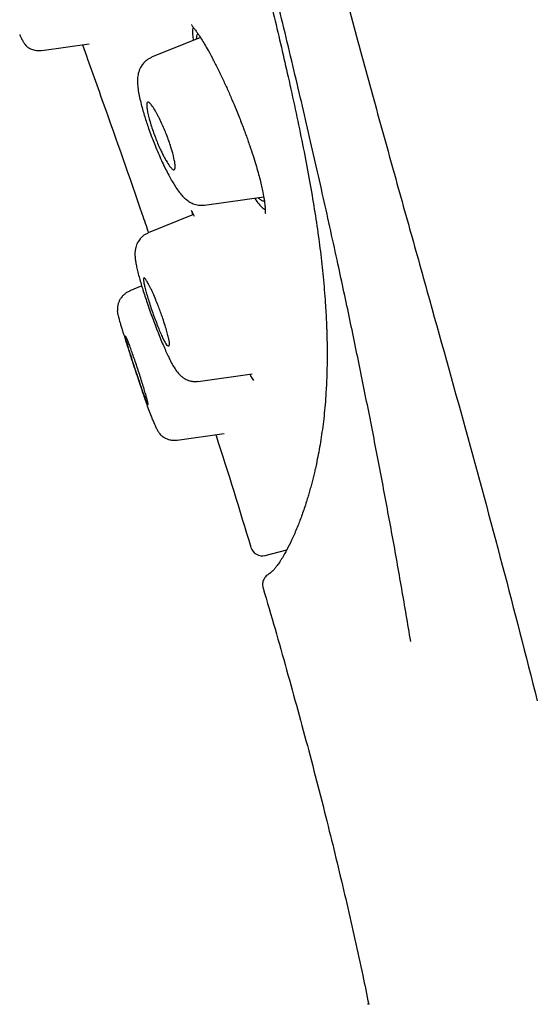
# Model space of a CAD drawing. Header units: millimetres. Extents: x 8 to 1894, y 12 to 2723.
# Tile 60 of 152: x 455 to 468, y 1768 to 1792. Entities that reach past the tile are written whole.
import ezdxf

# ---------------------------------------------------------------- set-up
doc = ezdxf.new("R2010")
doc.units = ezdxf.units.MM

msp = doc.modelspace()

# ---------------------------------------------------------------- linework, layer by layer
at = {"color": 7, "linetype": 'Continuous', "lineweight": 30}
for p, q in [((459.416, 1791.806), (458.196, 1791.313)), ((455.453, 1791.483), (456.638, 1791.649)), ((459.517, 1787.621), (460.995, 1787.829)), ((459.24, 1787.387), (458.11, 1786.93)), ((459.203, 1787.46), (459.218, 1787.378)), ((458.118, 1786.933), (458.11, 1786.93)), ((457.949, 1785.603), (457.652, 1785.483)), ((459.363, 1783.219), (460.707, 1783.408)), ((458.834, 1781.753), (460.012, 1781.918)), ((461.036, 1778.876), (461.569, 1779.014)), ((463.625, 1767.672), (463.587, 1767.672))]:
    msp.add_line(p, q, dxfattribs=at)
msp.add_arc((460.961, 1779.166), 0.3, 196.8334, 284.5, dxfattribs=at)
for points, knots in [([(464.667, 1776.728), (464.592, 1777.169), (464.444, 1778.053), (464.207, 1779.379), (463.96, 1780.708), (463.702, 1782.045), (463.431, 1783.395), (463.149, 1784.76), (462.893, 1785.956), (462.669, 1786.977), (462.483, 1787.815), (462.29, 1788.668), (462.091, 1789.537), (461.884, 1790.426), (461.669, 1791.336), (461.444, 1792.269), (461.21, 1793.229), (460.967, 1794.212), (460.714, 1795.216), (460.455, 1796.238), (460.277, 1796.933), (460.187, 1797.28)], [0, 0, 0, 0, 0.071448, 0.142895, 0.214322, 0.28572, 0.357112, 0.42853, 0.499977, 0.541657, 0.583339, 0.625027, 0.666711, 0.708372, 0.750008, 0.791637, 0.833292, 0.874976, 0.916672, 0.958357, 1, 1, 1, 1]), ([(460.073, 1797.123), (460.108, 1796.98), (460.178, 1796.702), (460.278, 1796.303), (460.371, 1795.934), (460.454, 1795.599), (460.53, 1795.297), (460.596, 1795.029), (460.655, 1794.793), (460.707, 1794.584), (460.792, 1794.238), (460.914, 1793.74), (461.083, 1793.046), (461.259, 1792.315), (461.438, 1791.558), (461.615, 1790.788), (461.786, 1790.011), (461.948, 1789.232), (462.093, 1788.485), (462.219, 1787.773), (462.326, 1787.097), (462.399, 1786.561), (462.448, 1786.142), (462.481, 1785.821), (462.51, 1785.498), (462.531, 1785.226), (462.545, 1785.01), (462.553, 1784.856), (462.56, 1784.72), (462.565, 1784.601), (462.569, 1784.491), (462.573, 1784.362), (462.577, 1784.204), (462.579, 1784.015), (462.58, 1783.813), (462.577, 1783.607), (462.572, 1783.403), (462.565, 1783.208), (462.553, 1782.978), (462.535, 1782.717), (462.509, 1782.427), (462.478, 1782.151), (462.442, 1781.889), (462.402, 1781.637), (462.358, 1781.394), (462.315, 1781.186), (462.277, 1781.015), (462.244, 1780.876), (462.211, 1780.744), (462.177, 1780.613), (462.141, 1780.482), (462.103, 1780.35), (462.058, 1780.205), (462.008, 1780.052), (461.954, 1779.896), (461.901, 1779.75), (461.823, 1779.55), (461.721, 1779.315), (461.6, 1779.067), (461.511, 1778.905), (461.452, 1778.804), (461.416, 1778.746), (461.382, 1778.694), (461.349, 1778.647), (461.318, 1778.606), (461.293, 1778.574), (461.272, 1778.549), (461.255, 1778.529), (461.24, 1778.512), (461.224, 1778.496), (461.209, 1778.48), (461.191, 1778.464), (461.174, 1778.449), (461.157, 1778.435), (461.143, 1778.425), (461.133, 1778.418), (461.127, 1778.415), (461.12, 1778.411), (461.124, 1778.414), (461.111, 1778.407), (461.081, 1778.387), (461.038, 1778.347), (460.991, 1778.279), (460.959, 1778.178), (460.971, 1778.104), (460.978, 1778.066)], [0, 0, 0, 0, 0.009032, 0.017551, 0.025402, 0.03259, 0.039118, 0.04489, 0.050031, 0.054542, 0.058534, 0.072839, 0.087563, 0.10531, 0.123054, 0.140813, 0.161032, 0.181266, 0.201502, 0.221728, 0.24192, 0.262051, 0.272665, 0.283438, 0.294778, 0.306715, 0.313099, 0.318962, 0.324213, 0.328852, 0.332976, 0.337276, 0.344464, 0.352382, 0.361024, 0.370371, 0.379755, 0.388851, 0.397655, 0.412897, 0.428098, 0.443296, 0.458492, 0.473777, 0.489512, 0.505461, 0.516122, 0.526107, 0.536034, 0.54617, 0.556697, 0.567756, 0.579233, 0.594725, 0.609766, 0.624687, 0.639607, 0.675125, 0.710638, 0.746145, 0.758798, 0.771526, 0.784573, 0.797937, 0.810952, 0.823288, 0.832606, 0.841697, 0.850738, 0.860343, 0.870565, 0.881081, 0.896473, 0.911449, 0.92636, 0.941368, 0.950674, 0.960477, 0.970777, 0.975018, 0.979472, 0.984178, 0.98917, 0.994458, 1, 1, 1, 1]), ([(461.92, 1797.158), (462.104, 1796.442), (462.473, 1795.009), (463.015, 1792.943), (463.548, 1790.962), (464.069, 1789.072), (464.578, 1787.249), (465.239, 1784.888), (466.038, 1782.024), (466.96, 1778.636), (467.538, 1776.379), (467.827, 1775.25)], [0, 0, 0, 0, 0.083259, 0.166564, 0.249864, 0.333243, 0.416664, 0.500009, 0.666597, 0.83323, 1, 1, 1, 1]), ([(459.198, 1792.13), (459.196, 1792.127), (459.192, 1792.121), (459.207, 1792.1), (459.235, 1792.062), (459.277, 1792.007), (459.315, 1791.955), (459.334, 1791.928)], [0, 0, 0, 0, 0.135037, 0.338863, 0.550925, 0.771303, 1, 1, 1, 1]), ([(459.233, 1792.065), (459.229, 1792.045), (459.218, 1791.996), (459.217, 1791.887), (459.229, 1791.782), (459.235, 1791.733)], [0, 0, 0, 0, 0.273182, 0.663164, 1, 1, 1, 1]), ([(454.903, 1791.879), (454.913, 1791.855), (454.943, 1791.791), (454.982, 1791.716), (455.02, 1791.651), (455.05, 1791.612), (455.075, 1791.587), (455.095, 1791.571), (455.111, 1791.561), (455.119, 1791.555), (455.129, 1791.55), (455.147, 1791.539), (455.178, 1791.524), (455.225, 1791.505), (455.288, 1791.488), (455.366, 1791.479), (455.422, 1791.484), (455.452, 1791.486)], [0, 0, 0, 0, 0.101208, 0.279421, 0.42791, 0.546631, 0.635196, 0.693481, 0.711801, 0.718652, 0.724375, 0.74032, 0.768905, 0.809998, 0.863073, 0.927029, 1, 1, 1, 1]), ([(459.321, 1791.768), (459.322, 1791.793), (459.326, 1791.854), (459.342, 1791.885), (459.351, 1791.902)], [0, 0, 0, 0, 0.424886, 1, 1, 1, 1]), ([(459.334, 1791.928), (459.36, 1791.889), (459.413, 1791.812), (459.497, 1791.676), (459.596, 1791.506), (459.711, 1791.297), (459.839, 1791.046), (459.965, 1790.787), (460.085, 1790.526), (460.199, 1790.266), (460.317, 1789.985), (460.434, 1789.69), (460.548, 1789.387), (460.646, 1789.109), (460.728, 1788.86), (460.798, 1788.637), (460.856, 1788.436), (460.905, 1788.255), (460.944, 1788.091), (460.98, 1787.922), (461.009, 1787.758), (461.027, 1787.607), (461.034, 1787.497), (461.032, 1787.439), (461.03, 1787.414), (461.031, 1787.412), (461.033, 1787.415), (461.039, 1787.421), (461.039, 1787.421)], [0, 0, 0, 0, 0.03863, 0.076353, 0.113187, 0.166748, 0.218265, 0.267692, 0.315009, 0.360227, 0.403353, 0.457645, 0.508302, 0.555297, 0.598602, 0.638222, 0.675565, 0.711635, 0.746363, 0.779793, 0.827527, 0.872396, 0.912908, 0.947743, 0.9595, 0.975958, 0.997327, 1, 1, 1, 1]), ([(456.47, 1791.626), (456.643, 1791.139), (457.143, 1789.735), (457.696, 1788.172), (458.064, 1787.092), (458.118, 1786.933)], [0, 0, 0, 0, 0.311543, 0.899139, 1, 1, 1, 1]), ([(458.198, 1791.309), (458.152, 1791.286), (458.067, 1791.243), (457.977, 1791.15), (457.922, 1791.065), (457.886, 1790.986), (457.864, 1790.911), (457.851, 1790.842), (457.842, 1790.751), (457.844, 1790.637), (457.863, 1790.479), (457.894, 1790.313), (457.934, 1790.144), (457.979, 1789.982), (458.024, 1789.83), (458.071, 1789.683), (458.125, 1789.527), (458.185, 1789.362), (458.252, 1789.188), (458.324, 1789.013), (458.402, 1788.829), (458.484, 1788.649), (458.565, 1788.482), (458.642, 1788.335), (458.714, 1788.206), (458.789, 1788.083), (458.863, 1787.974), (458.944, 1787.871), (459.032, 1787.781), (459.128, 1787.708), (459.236, 1787.652), (459.369, 1787.614), (459.467, 1787.62), (459.517, 1787.623)], [0, 0, 0, 0, 0.0310388, 0.0575436, 0.0783918, 0.0955219, 0.1152573, 0.1328349, 0.1518738, 0.1944421, 0.2374517, 0.2804212, 0.3203585, 0.3555033, 0.3866955, 0.4163222, 0.4464101, 0.4821757, 0.5130345, 0.5473551, 0.5851076, 0.6238653, 0.6610059, 0.6966655, 0.7309322, 0.763805, 0.8054129, 0.8443217, 0.881307, 0.9085939, 0.9372576, 0.9678891, 1, 1, 1, 1]), ([(458.568, 1789.384), (458.588, 1789.331), (458.629, 1789.225), (458.698, 1789.015), (458.751, 1788.819), (458.779, 1788.668), (458.787, 1788.58), (458.78, 1788.521), (458.765, 1788.502), (458.749, 1788.501), (458.738, 1788.504), (458.723, 1788.512), (458.695, 1788.534), (458.643, 1788.597), (458.575, 1788.704), (458.51, 1788.821), (458.461, 1788.917), (458.407, 1789.031), (458.349, 1789.162), (458.287, 1789.315), (458.23, 1789.471), (458.161, 1789.682), (458.108, 1789.878), (458.08, 1790.027), (458.072, 1790.115), (458.078, 1790.172), (458.094, 1790.19), (458.11, 1790.191), (458.121, 1790.188), (458.136, 1790.18), (458.164, 1790.157), (458.215, 1790.095), (458.279, 1789.994), (458.335, 1789.893), (458.385, 1789.799), (458.444, 1789.677), (458.51, 1789.528), (458.55, 1789.43), (458.568, 1789.384)], [0, 0, 0, 0, 0.0297483, 0.059951, 0.1212947, 0.1527248, 0.1848928, 0.2176045, 0.2507679, 0.2578305, 0.2673717, 0.2793845, 0.2937223, 0.3297393, 0.3754008, 0.3991253, 0.4216235, 0.4431066, 0.4728001, 0.5001627, 0.5301553, 0.5606017, 0.6219946, 0.653479, 0.6853047, 0.7177368, 0.7505204, 0.7583123, 0.7683065, 0.7804775, 0.7948955, 0.830613, 0.8752552, 0.8936608, 0.9113248, 0.9440821, 0.9735656, 1, 1, 1, 1]), ([(460.766, 1787.796), (460.786, 1787.768), (460.843, 1787.686), (460.924, 1787.593), (460.993, 1787.528), (461.025, 1787.512), (461.032, 1787.508)], [0, 0, 0, 0, 0.191272, 0.543994, 0.895409, 1, 1, 1, 1]), ([(461.022, 1787.715), (461.007, 1787.716), (460.974, 1787.717), (460.919, 1787.751), (460.877, 1787.794), (460.862, 1787.81)], [0, 0, 0, 0, 0.356456, 0.766775, 1, 1, 1, 1]), ([(459.188, 1787.487), (459.191, 1787.482), (459.212, 1787.443), (459.238, 1787.391), (459.261, 1787.346)], [0, 0, 0, 0, 0.132704, 1, 1, 1, 1]), ([(458.112, 1786.926), (458.087, 1786.914), (458.038, 1786.892), (457.976, 1786.847), (457.928, 1786.801), (457.889, 1786.754), (457.859, 1786.709), (457.837, 1786.667), (457.817, 1786.619), (457.801, 1786.568), (457.79, 1786.517), (457.782, 1786.459), (457.78, 1786.383), (457.786, 1786.292), (457.799, 1786.196), (457.822, 1786.079), (457.853, 1785.946), (457.891, 1785.803), (457.933, 1785.657), (457.978, 1785.507), (458.028, 1785.35), (458.088, 1785.172), (458.151, 1784.99), (458.218, 1784.806), (458.285, 1784.625), (458.357, 1784.44), (458.429, 1784.261), (458.498, 1784.096), (458.563, 1783.95), (458.623, 1783.822), (458.685, 1783.699), (458.745, 1783.59), (458.82, 1783.474), (458.891, 1783.391), (458.946, 1783.342), (458.976, 1783.32), (459.003, 1783.301), (459.041, 1783.279), (459.091, 1783.255), (459.164, 1783.23), (459.258, 1783.214), (459.326, 1783.22), (459.363, 1783.223)], [0, 0, 0, 0, 0.015972, 0.030577, 0.043472, 0.054431, 0.06585, 0.07524, 0.083694, 0.097844, 0.109481, 0.122607, 0.145977, 0.173988, 0.207195, 0.242436, 0.278593, 0.315113, 0.34848, 0.378292, 0.41262, 0.446526, 0.485195, 0.517372, 0.552262, 0.589773, 0.627336, 0.663639, 0.698802, 0.732859, 0.765793, 0.808022, 0.850165, 0.893831, 0.907977, 0.918816, 0.926389, 0.933488, 0.944508, 0.959484, 0.978162, 1, 1, 1, 1]), ([(458.408, 1784.982), (458.416, 1784.961), (458.431, 1784.918), (458.454, 1784.855), (458.489, 1784.753), (458.533, 1784.618), (458.58, 1784.463), (458.615, 1784.335), (458.636, 1784.236), (458.644, 1784.165), (458.64, 1784.121), (458.622, 1784.102), (458.591, 1784.113), (458.554, 1784.157), (458.509, 1784.232), (458.459, 1784.335), (458.404, 1784.463), (458.345, 1784.609), (458.285, 1784.769), (458.224, 1784.935), (458.166, 1785.101), (458.114, 1785.262), (458.07, 1785.412), (458.034, 1785.545), (458.009, 1785.655), (457.995, 1785.738), (457.993, 1785.791), (458.002, 1785.808), (458.016, 1785.805), (458.031, 1785.794), (458.056, 1785.763), (458.099, 1785.694), (458.151, 1785.594), (458.198, 1785.495), (458.243, 1785.395), (458.297, 1785.27), (458.356, 1785.122), (458.392, 1785.026), (458.408, 1784.982)], [0, 0, 0, 0, 0.012081, 0.023978, 0.035767, 0.070007, 0.103118, 0.134838, 0.165534, 0.195033, 0.22341, 0.25074, 0.282119, 0.313585, 0.344864, 0.376254, 0.407453, 0.438743, 0.470026, 0.501112, 0.532202, 0.563172, 0.594333, 0.625478, 0.656691, 0.688101, 0.719529, 0.751183, 0.765071, 0.781771, 0.801237, 0.835294, 0.875607, 0.894745, 0.912917, 0.94601, 0.975043, 1, 1, 1, 1]), ([(457.654, 1785.478), (457.627, 1785.465), (457.575, 1785.441), (457.511, 1785.393), (457.463, 1785.345), (457.43, 1785.301), (457.407, 1785.265), (457.39, 1785.232), (457.375, 1785.2), (457.363, 1785.165), (457.353, 1785.127), (457.348, 1785.092), (457.346, 1785.058), (457.346, 1785.027), (457.347, 1785.005), (457.347, 1784.996), (457.348, 1784.992), (457.348, 1784.989), (457.348, 1784.986), (457.347, 1784.984), (457.347, 1784.982), (457.346, 1784.981), (457.345, 1784.983), (457.343, 1784.982), (457.34, 1784.98), (457.34, 1784.971), (457.342, 1784.951), (457.348, 1784.916), (457.362, 1784.861), (457.383, 1784.78), (457.412, 1784.68), (457.446, 1784.568), (457.48, 1784.457), (457.516, 1784.339), (457.559, 1784.204), (457.608, 1784.051), (457.662, 1783.882), (457.725, 1783.69), (457.794, 1783.48), (457.867, 1783.259), (457.933, 1783.061), (457.991, 1782.888), (458.042, 1782.738), (458.094, 1782.589), (458.152, 1782.431), (458.216, 1782.267), (458.274, 1782.135), (458.324, 1782.035), (458.365, 1781.963), (458.402, 1781.911), (458.433, 1781.876), (458.458, 1781.854), (458.476, 1781.841), (458.486, 1781.834), (458.493, 1781.83), (458.502, 1781.824), (458.516, 1781.816), (458.543, 1781.801), (458.587, 1781.782), (458.653, 1781.762), (458.738, 1781.748), (458.8, 1781.753), (458.834, 1781.756)], [0, 0, 0, 0, 0.014747, 0.027905, 0.039054, 0.047939, 0.054602, 0.060485, 0.066195, 0.072032, 0.08044, 0.08997, 0.09899, 0.107922, 0.110536, 0.111478, 0.112268, 0.112647, 0.113038, 0.113913, 0.114992, 0.116326, 0.122371, 0.12981, 0.144186, 0.162039, 0.183234, 0.207748, 0.235546, 0.266593, 0.300916, 0.327819, 0.35401, 0.379473, 0.404204, 0.43603, 0.466571, 0.495677, 0.536626, 0.574449, 0.609171, 0.640806, 0.669389, 0.696304, 0.733757, 0.77348, 0.815849, 0.842683, 0.870634, 0.896576, 0.916878, 0.93138, 0.937489, 0.939725, 0.941463, 0.942803, 0.945568, 0.949314, 0.957654, 0.969099, 0.98338, 1, 1, 1, 1]), ([(457.857, 1783.511), (457.876, 1783.454), (457.914, 1783.341), (457.965, 1783.178), (458.011, 1783.028), (458.05, 1782.896), (458.08, 1782.789), (458.1, 1782.709), (458.11, 1782.659), (458.11, 1782.647), (458.108, 1782.646), (458.108, 1782.646), (458.108, 1782.646), (458.108, 1782.646), (458.108, 1782.646), (458.108, 1782.646), (458.108, 1782.646), (458.108, 1782.646), (458.108, 1782.646), (458.107, 1782.646), (458.107, 1782.646), (458.105, 1782.647), (458.1, 1782.651), (458.088, 1782.67), (458.066, 1782.717), (458.028, 1782.81), (457.971, 1782.968), (457.907, 1783.158), (457.845, 1783.342), (457.803, 1783.468), (457.769, 1783.57), (457.745, 1783.643), (457.708, 1783.756), (457.661, 1783.901), (457.611, 1784.059), (457.574, 1784.18), (457.549, 1784.265), (457.532, 1784.334), (457.531, 1784.36), (457.543, 1784.355), (457.556, 1784.338), (457.577, 1784.296), (457.611, 1784.216), (457.651, 1784.11), (457.697, 1783.982), (457.747, 1783.836), (457.801, 1783.677), (457.839, 1783.566), (457.857, 1783.511)], [0, 0, 0, 0, 0.031703, 0.063196, 0.094652, 0.125855, 0.157201, 0.188336, 0.219547, 0.250656, 0.250659, 0.250661, 0.250665, 0.250673, 0.250686, 0.250712, 0.25076, 0.250854, 0.25105, 0.251487, 0.252548, 0.256283, 0.269224, 0.289447, 0.317194, 0.352124, 0.39436, 0.44396, 0.471653, 0.500983, 0.514902, 0.528593, 0.541879, 0.579953, 0.615179, 0.647852, 0.677709, 0.704958, 0.751193, 0.766671, 0.782254, 0.813339, 0.844419, 0.875502, 0.906686, 0.937753, 0.968931, 1, 1, 1, 1]), ([(460.647, 1783.4), (460.657, 1783.381), (460.69, 1783.319), (460.718, 1783.275), (460.738, 1783.245)], [0, 0, 0, 0, 0.292964, 1, 1, 1, 1]), ([(459.799, 1781.888), (459.801, 1781.883), (460.106, 1780.951), (460.39, 1780.013), (460.674, 1779.08)], [0, 0, 0, 0, 0.005769, 1, 1, 1, 1]), ([(460.977, 1778.065), (460.978, 1778.064), (461.183, 1777.386), (461.567, 1776.032), (462.122, 1774.012), (462.622, 1772.067), (463.071, 1770.196), (463.398, 1768.754), (463.569, 1767.912), (463.617, 1767.672)], [0, 0, 0, 0, 0.000541, 0.198077, 0.393494, 0.586438, 0.759655, 0.931549, 1, 1, 1, 1])]:
    msp.add_open_spline(points, degree=3, knots=knots, dxfattribs=at)

doc.saveas('drawing.dxf')
